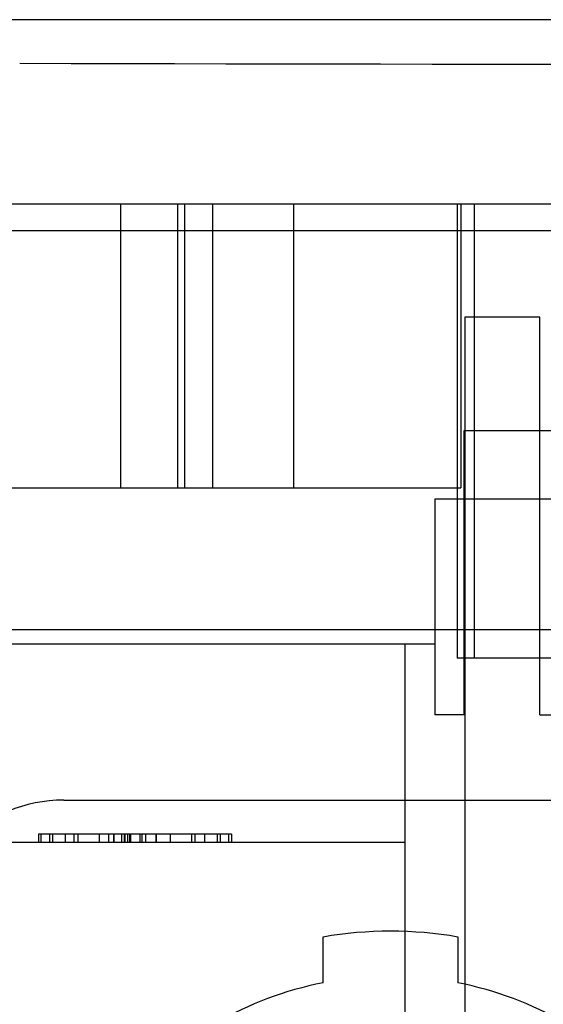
# Model space of a CAD drawing. Header units: millimetres. Extents: x 26 to 199, y 39 to 272.
# Tile 5 of 29: x 54 to 73, y 236 to 270. Entities that reach past the tile are written whole.
import ezdxf

# ---------------------------------------------------------------- set-up
doc = ezdxf.new("R2010")
doc.units = ezdxf.units.MM
doc.header["$LTSCALE"] = 20.161232
doc.layers.get('0').update_dxf_attribs({"linetype": 'CONTINUOUS'})

msp = doc.modelspace()

# ---------------------------------------------------------------- linework, layer by layer
at = {"color": 7, "linetype": 'Continuous'}
for p, q in [((180.884, 270.384), (43.864, 270.384)), ((34.874, 263.902), (189.874, 263.902)), ((57.874, 263.902), (57.874, 253.902)), ((59.874, 263.902), (59.874, 253.902)), ((60.123, 263.902), (60.123, 253.902)), ((61.122, 253.902), (61.122, 263.902)), ((63.973, 253.902), (63.973, 263.902)), ((69.72, 263.902), (69.72, 247.902)), ((69.848, 263.902), (69.848, 253.902)), ((70.323, 263.902), (70.323, 247.902)), ((41.108, 262.955), (183.641, 262.955)), ((69.992, 259.902), (69.992, 197.402)), ((72.63, 259.902), (69.992, 259.902)), ((72.63, 245.902), (72.63, 259.902)), ((69.961, 255.902), (69.961, 245.902)), ((179.169, 255.902), (69.961, 255.902)), ((35.162, 253.902), (69.848, 253.902)), ((68.931, 253.494), (68.931, 245.902)), ((179.738, 253.494), (68.931, 253.494)), ((179.874, 248.902), (44.874, 248.902)), ((34.874, 248.402), (68.931, 248.402)), ((67.874, 248.402), (67.874, 197.402)), ((180.028, 247.902), (69.72, 247.902)), ((69.992, 245.902), (68.931, 245.902)), ((72.63, 245.902), (179.738, 245.902)), ((55.874, 242.902), (168.874, 242.902)), ((54.984, 241.702), (54.984, 241.402)), ((61.774, 241.702), (54.984, 241.702)), ((55.074, 241.702), (55.074, 241.402)), ((55.374, 241.702), (55.374, 241.402)), ((55.474, 241.702), (55.474, 241.402)), ((55.923, 241.702), (55.923, 241.402)), ((56.245, 241.402), (56.245, 241.702)), ((56.374, 241.702), (56.374, 241.402)), ((57.124, 241.702), (57.124, 241.402)), ((57.449, 241.702), (57.449, 241.402)), ((57.624, 241.702), (57.624, 241.402)), ((57.631, 241.702), (57.631, 241.402)), ((57.637, 241.702), (57.637, 241.402)), ((57.911, 241.702), (57.911, 241.402)), ((57.999, 241.702), (57.999, 241.402)), ((58.024, 241.702), (58.024, 241.402)), ((58.124, 241.702), (58.124, 241.402)), ((58.199, 241.402), (58.199, 241.702)), ((58.227, 241.702), (58.227, 241.402)), ((58.549, 241.702), (58.549, 241.402)), ((58.624, 241.702), (58.624, 241.402)), ((58.749, 241.702), (58.749, 241.402)), ((59.121, 241.702), (59.121, 241.402)), ((59.124, 241.702), (59.124, 241.402)), ((59.624, 241.702), (59.624, 241.402)), ((60.374, 241.702), (60.374, 241.402)), ((60.504, 241.402), (60.504, 241.702)), ((60.825, 241.702), (60.825, 241.402)), ((61.274, 241.702), (61.274, 241.402)), ((61.374, 241.702), (61.374, 241.402)), ((61.674, 241.702), (61.674, 241.402)), ((61.774, 241.702), (61.774, 241.402)), ((67.874, 241.402), (52.64, 241.402)), ((64.999, 236.464), (64.999, 238.079)), ((69.749, 238.079), (69.749, 236.464))]:
    msp.add_line(p, q, dxfattribs=at)
for centre, radius, start, end in [((112.374, 28907.281), 28638.492, 269.8838629, 270.1161368), ((55.874, 237.902), 5, 90, 180), ((67.374, 224.402), 13.881, 80.1489, 99.8511), ((67.374, 224.402), 12.294, 101.1385, 138.8615), ((67.374, 224.402), 12.294, 41.1385, 78.8615)]:
    msp.add_arc(centre, radius, start, end, dxfattribs=at)

doc.saveas('drawing.dxf')
